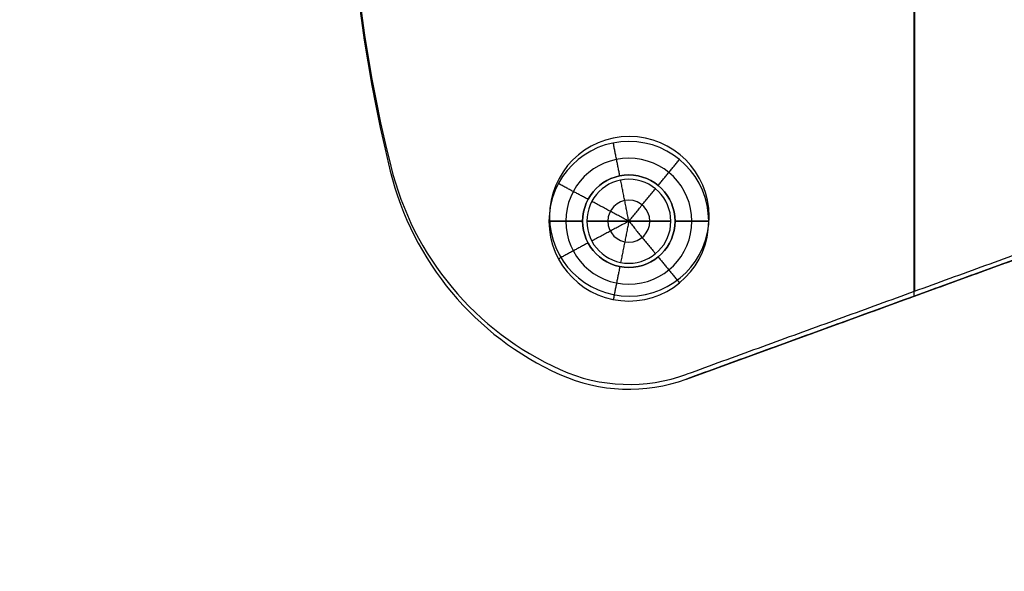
# Model space of a CAD drawing. Header units: millimetres. Extents: x -303 to 300, y -300 to 300.
# Tile 3 of 19: x -203 to -144, y -45 to -13. Entities that reach past the tile are written whole.
import ezdxf

# ---------------------------------------------------------------- set-up
doc = ezdxf.new("R2010")
doc.units = ezdxf.units.MM
doc.header["$MEASUREMENT"] = 0
doc.layers.add('Soround legs', color=7, linetype='Continuous', true_color=0x616161)
doc.layers.add('Soround table top', color=7, linetype='Continuous', true_color=0x4c7c50)

msp = doc.modelspace()

# ---------------------------------------------------------------- linework, layer by layer
at = {"layer": 'Soround legs'}
for p, q in [((-180.526, -21.627, 375.189), (-180.526, -21.627, 373.189)), ((-180.526, -21.627, 373.189), (-180.526, -21.627, 375.189)), ((-180.526, -21.627, 373.189), (-180.526, -21.627, 375.189)), ((-180.526, -21.627, 375.189), (-180.526, -21.627, 373.189)), ((-180.526, -21.627, 373.189), (-180.526, -21.627, 375.189)), ((-180.526, -21.627, 375.189), (-180.526, -21.627, 373.189)), ((-180.526, -21.627, 375.189), (-180.526, -21.627, 373.189)), ((-180.526, -21.627, 373.189), (-180.526, -21.627, 375.189)), ((-128.966, -21.656, 373.189), (-162.911, -34.011, 373.189)), ((-162.911, -34.011, 373.189), (-128.966, -21.656, 373.189)), ((-128.966, -21.656, 375.189), (-162.911, -34.011, 375.189)), ((-128.966, -21.656, 375.189), (-162.911, -34.011, 375.189)), ((-162.911, -34.011, 373.189), (-128.966, -21.656, 373.189)), ((-162.911, -34.011, 375.189), (-128.966, -21.656, 375.189)), ((-128.966, -21.656, 373.189), (-162.911, -34.011, 373.189)), ((-162.911, -34.011, 373.189), (-128.966, -21.656, 373.189)), ((-128.966, -21.656, 375.189), (-162.911, -34.011, 375.189)), ((-169.082, -24.614, 375.189), (-171.082, -24.614, 373.189)), ((-171.082, -24.614, 373.189), (-169.082, -24.614, 375.189)), ((-169.082, -24.614, 375.189), (-171.082, -24.614, 373.189)), ((-168.832, -24.614, 385.189), (-166.332, -24.614, 386.691)), ((-168.832, -24.614, 375.189), (-168.832, -24.614, 385.189)), ((-168.832, -24.614, 385.189), (-166.332, -24.614, 386.691)), ((-166.332, -24.614, 386.691), (-168.832, -24.614, 385.189)), ((-168.832, -24.614, 385.189), (-168.832, -24.614, 375.189)), ((-168.832, -24.614, 375.189), (-168.832, -24.614, 385.189)), ((-168.832, -24.614, 375.189), (-168.832, -24.614, 385.189)), ((-168.832, -24.614, 385.189), (-166.332, -24.614, 386.691)), ((-166.332, -24.614, 386.691), (-163.832, -24.614, 385.189)), ((-166.332, -24.614, 386.691), (-163.832, -24.614, 385.189)), ((-163.832, -24.614, 385.189), (-166.332, -24.614, 386.691)), ((-166.332, -24.614, 386.691), (-163.832, -24.614, 385.189)), ((-163.832, -24.614, 385.189), (-163.832, -24.614, 375.189)), ((-163.832, -24.614, 375.189), (-163.832, -24.614, 385.189)), ((-163.832, -24.614, 385.189), (-163.832, -24.614, 375.189)), ((-163.832, -24.614, 385.189), (-163.832, -24.614, 375.189)), ((-161.582, -24.614, 373.189), (-163.582, -24.614, 375.189)), ((-163.582, -24.614, 375.189), (-161.582, -24.614, 373.189)), ((-161.582, -24.614, 373.189), (-163.582, -24.614, 375.189)), ((-170.435, -33.733, 375.189), (-170.435, -33.733, 373.189)), ((-170.435, -33.733, 373.189), (-170.435, -33.733, 375.189)), ((-170.435, -33.733, 375.189), (-170.435, -33.733, 373.189)), ((-170.435, -33.733, 373.189), (-170.435, -33.733, 375.189)), ((-170.435, -33.733, 375.189), (-170.435, -33.733, 373.189)), ((-170.435, -33.733, 373.189), (-170.435, -33.733, 375.189)), ((-170.435, -33.733, 375.189), (-170.435, -33.733, 373.189)), ((-162.911, -34.011, 375.189), (-162.911, -34.011, 373.189)), ((-162.911, -34.011, 373.189), (-162.911, -34.011, 375.189)), ((-162.911, -34.011, 375.189), (-162.911, -34.011, 373.189)), ((-162.911, -34.011, 373.189), (-162.911, -34.011, 375.189))]:
    msp.add_line(p, q, dxfattribs=at)
msp.add_circle((-166.332, -24.614, 373.189), 2.75, dxfattribs=at)
for centre, radius, start, end in [((-95.569, -0.683, 375.189), 87.5, 166.15113, 193.84887), ((-95.569, -0.683, 373.189), 87.5, 166.15113, 193.84887), ((-95.569, -0.683, 374.189), 87.5, 166.15113, 193.84887), ((-95.569, -0.683, 373.189), 87.5, 166.15113, 193.84887), ((-95.569, -0.683, 375.189), 87.5, 166.15113, 193.84887), ((-95.569, -0.683, 374.189), 87.5, 166.15113, 193.84887), ((-95.569, -0.683, 375.189), 87.5, 166.15113, 193.84887), ((-95.569, -0.683, 375.189), 87.5, 166.15113, 193.84887), ((-95.569, -0.683, 373.189), 87.5, 166.15113, 193.84887), ((-95.569, -0.683, 373.189), 87.5, 166.15113, 193.84887), ((-95.569, -0.683, 373.189), 87.5, 166.15113, 193.84887), ((-95.569, -0.683, 373.189), 87.5, 166.15113, 193.84887), ((-95.569, -0.683, 373.189), 87.5, 166.15113, 193.84887), ((-95.569, -0.683, 375.189), 87.5, 166.15113, 193.84887), ((-95.569, -0.683, 373.189), 87.5, 166.15113, 193.84887), ((-95.569, -0.683, 373.189), 87.5, 166.15113, 193.84887), ((-95.569, -0.683, 373.189), 87.5, 166.15113, 193.84887), ((-95.569, -0.683, 373.189), 87.5, 166.15113, 193.84887), ((-95.569, -0.683, 373.189), 87.5, 166.15113, 193.84887), ((-95.569, -0.683, 375.189), 87.5, 166.15113, 193.84887), ((-95.569, -0.683, 375.189), 87.5, 166.15113, 193.84887), ((-95.569, -0.683, 375.189), 87.5, 166.15113, 193.84887), ((-95.569, -0.683, 375.189), 87.5, 166.15113, 193.84887), ((-95.569, -0.683, 375.189), 87.5, 166.15113, 193.84887), ((-95.569, -0.683, 375.189), 87.5, 166.15113, 193.84887), ((-166.332, -24.614, 373.189), 4.75, 0, 180), ((-166.332, -24.614, 373.189), 4.75, 0, 180), ((-166.332, -24.614, 373.189), 4.75, 0, 180), ((-166.332, -24.614, 373.189), 4.75, 0, 180), ((-166.332, -24.614, 374.189), 3.75, 0, 180), ((-163.049, -17.319, 375.189), 18, 193.84887, 245.77373), ((-163.049, -17.319, 373.189), 18, 193.84887, 245.77373), ((-163.049, -17.319, 374.189), 18, 193.84887, 245.77373), ((-163.049, -17.319, 373.189), 18, 193.84887, 245.77373), ((-163.049, -17.319, 375.189), 18, 193.84887, 245.77373), ((-163.049, -17.319, 374.189), 18, 193.84887, 245.77373), ((-163.049, -17.319, 375.189), 18, 193.84887, 245.77373), ((-163.049, -17.319, 375.189), 18, 193.84887, 245.77373), ((-163.049, -17.319, 373.189), 18, 193.84887, 245.77373), ((-163.049, -17.319, 375.189), 18, 193.84887, 245.77373), ((-163.049, -17.319, 373.189), 18, 193.84887, 245.77373), ((-163.049, -17.319, 373.189), 18, 193.84887, 245.77373), ((-163.049, -17.319, 373.189), 18, 193.84887, 245.77373), ((-163.049, -17.319, 373.189), 18, 193.84887, 245.77373), ((-163.049, -17.319, 373.189), 18, 193.84887, 245.77373), ((-163.049, -17.319, 373.189), 18, 193.84887, 245.77373), ((-163.049, -17.319, 375.189), 18, 193.84887, 245.77373), ((-163.049, -17.319, 373.189), 18, 193.84887, 245.77373), ((-163.049, -17.319, 373.189), 18, 193.84887, 245.77373), ((-163.049, -17.319, 373.189), 18, 193.84887, 245.77373), ((-163.049, -17.319, 375.189), 18, 193.84887, 245.77373), ((-163.049, -17.319, 375.189), 18, 193.84887, 245.77373), ((-163.049, -17.319, 375.189), 18, 193.84887, 245.77373), ((-163.049, -17.319, 375.189), 18, 193.84887, 245.77373), ((-163.049, -17.319, 375.189), 18, 193.84887, 245.77373), ((-166.332, -24.614, 375.189), 2.75, 0, 180), ((-166.332, -24.614, 375.189), 2.75, 0, 180), ((-166.332, -24.614, 375.189), 2.75, 0, 180), ((-166.332, -24.614, 375.189), 2.75, 0, 180), ((-166.332, -24.614, 375.189), 2.75, 0, 180), ((-166.332, -24.614, 375.189), 2.5, 0, 180), ((-166.332, -24.614, 385.189), 2.5, 0, 180), ((-166.332, -24.614, 380.189), 2.5, 0, 180), ((-166.332, -24.614, 375.189), 2.5, 0, 180), ((-166.332, -24.614, 385.189), 2.5, 0, 180), ((-166.332, -24.614, 375.189), 2.5, 0, 180), ((-166.332, -24.614, 385.189), 2.5, 0, 180), ((-166.332, -24.614, 385.189), 2.5, 0, 180), ((-166.332, -24.614, 385.189), 2.5, 0, 180), ((-166.332, -24.614, 385.189), 2.5, 0, 180), ((-166.332, -24.614, 375.189), 2.5, 0, 180), ((-166.332, -24.614, 375.189), 2.5, 0, 180), ((-166.332, -24.614, 375.189), 2.5, 0, 180), ((-166.332, -24.614, 385.94), 1.25, 0, 180), ((-166.332, -24.614, 373.189), 4.75, 180, 0), ((-166.332, -24.614, 373.189), 4.75, 180, 0), ((-166.332, -24.614, 373.189), 4.75, 180, 0), ((-166.332, -24.614, 373.189), 4.75, 180, 0), ((-166.332, -24.614, 373.189), 4.75, 180, 0), ((-166.332, -24.614, 374.189), 3.75, 180, 0), ((-166.332, -24.614, 375.189), 2.75, 180, 0), ((-166.332, -24.614, 375.189), 2.75, 180, 0), ((-166.332, -24.614, 375.189), 2.75, 180, 0), ((-166.332, -24.614, 375.189), 2.75, 180, 0), ((-166.332, -24.614, 375.189), 2.75, 180, 0), ((-166.332, -24.614, 375.189), 2.75, 180, 0), ((-166.332, -24.614, 375.189), 2.5, 180, 0), ((-166.332, -24.614, 375.189), 2.5, 180, 0), ((-166.332, -24.614, 385.189), 2.5, 180, 0), ((-166.332, -24.614, 380.189), 2.5, 180, 0), ((-166.332, -24.614, 385.189), 2.5, 180, 0), ((-166.332, -24.614, 385.189), 2.5, 180, 0), ((-166.332, -24.614, 385.189), 2.5, 180, 0), ((-166.332, -24.614, 385.189), 2.5, 180, 0), ((-166.332, -24.614, 385.189), 2.5, 180, 0), ((-166.332, -24.614, 375.189), 2.5, 180, 0), ((-166.332, -24.614, 375.189), 2.5, 180, 0), ((-166.332, -24.614, 375.189), 2.5, 180, 0), ((-166.332, -24.614, 375.189), 2.5, 180, 0), ((-166.332, -24.614, 385.94), 1.25, 180, 0), ((-166.332, -24.614, 375.189), 10, 245.77373, 290), ((-166.332, -24.614, 373.189), 10, 245.77373, 290), ((-166.332, -24.614, 374.189), 10, 245.77373, 290), ((-166.332, -24.614, 373.189), 10, 245.77373, 290), ((-166.332, -24.614, 375.189), 10, 245.77373, 290), ((-166.332, -24.614, 374.189), 10, 245.77373, 290), ((-166.332, -24.614, 375.189), 10, 245.77373, 290), ((-166.332, -24.614, 375.189), 10, 245.77373, 290), ((-166.332, -24.614, 373.189), 10, 245.77373, 290), ((-166.332, -24.614, 373.189), 10, 245.77373, 290), ((-166.332, -24.614, 375.189), 10, 245.77373, 290), ((-166.332, -24.614, 375.189), 10, 245.77373, 290), ((-166.332, -24.614, 375.189), 10, 245.77373, 290), ((-166.332, -24.614, 375.189), 10, 245.77373, 290), ((-166.332, -24.614, 375.189), 10, 245.77373, 290), ((-166.332, -24.614, 373.189), 10, 245.77373, 290), ((-166.332, -24.614, 373.189), 10, 245.77373, 290), ((-166.332, -24.614, 373.189), 10, 245.77373, 290), ((-166.332, -24.614, 373.189), 10, 245.77373, 290), ((-166.332, -24.614, 373.189), 10, 245.77373, 290), ((-166.332, -24.614, 373.189), 10, 245.77373, 290), ((-166.332, -24.614, 373.189), 10, 245.77373, 290), ((-166.332, -24.614, 375.189), 10, 245.77373, 290)]:
    msp.add_arc(centre, radius, start, end, dxfattribs=at)
for points in [[(-149.369, 27.716, 375.189), (-149.369, -0.683, 375.189), (-149.369, -29.082, 375.189)], [(-149.369, -8.942, 375.189), (-149.369, -19.012, 375.189), (-149.369, -29.082, 375.189)], [(-166.868, -21.917, 375.189), (-167.063, -20.936, 374.189), (-167.258, -19.955, 373.189)], [(-164.587, -22.488, 375.189), (-163.953, -21.715, 374.189), (-163.318, -20.942, 373.189)], [(-180.526, -21.627, 373.189), (-180.526, -21.627, 374.189), (-180.526, -21.627, 375.189)], [(-180.526, -21.627, 375.189), (-180.526, -21.627, 374.189), (-180.526, -21.627, 373.189)], [(-180.526, -21.627, 373.189), (-180.526, -21.627, 374.189), (-180.526, -21.627, 375.189)], [(-180.526, -21.627, 375.189), (-180.526, -21.627, 374.189), (-180.526, -21.627, 373.189)], [(-128.966, -21.656, 375.189), (-145.939, -27.834, 375.189), (-162.911, -34.011, 375.189)], [(-128.966, -21.656, 375.189), (-145.939, -27.834, 375.189), (-162.911, -34.011, 375.189)], [(-162.911, -34.011, 373.189), (-145.939, -27.834, 373.189), (-128.966, -21.656, 373.189)], [(-128.966, -21.656, 375.189), (-145.939, -27.834, 375.189), (-162.911, -34.011, 375.189)], [(-128.966, -21.656, 374.189), (-145.939, -27.834, 374.189), (-162.911, -34.011, 374.189)], [(-162.911, -34.011, 373.189), (-145.939, -27.834, 373.189), (-128.966, -21.656, 373.189)], [(-128.966, -21.656, 375.189), (-145.939, -27.834, 375.189), (-162.911, -34.011, 375.189)], [(-162.911, -34.011, 374.189), (-145.939, -27.834, 374.189), (-128.966, -21.656, 374.189)], [(-166.819, -22.162, 385.189), (-166.819, -22.162, 380.189), (-166.819, -22.162, 375.189)], [(-166.332, -24.614, 386.691), (-166.575, -23.388, 385.94), (-166.819, -22.162, 385.189)], [(-168.757, -23.318, 375.189), (-169.639, -22.846, 374.189), (-170.521, -22.375, 373.189)], [(-166.332, -24.614, 386.691), (-165.539, -23.648, 385.94), (-164.746, -22.682, 385.189)], [(-164.746, -22.682, 385.189), (-164.746, -22.682, 380.189), (-164.746, -22.682, 375.189)], [(-168.536, -23.436, 385.189), (-168.536, -23.436, 380.189), (-168.536, -23.436, 375.189)], [(-166.332, -24.614, 386.691), (-167.434, -24.025, 385.94), (-168.536, -23.436, 385.189)], [(-171.082, -24.614, 373.189), (-170.082, -24.614, 374.189), (-169.082, -24.614, 375.189)], [(-169.082, -24.614, 375.189), (-170.082, -24.614, 374.189), (-171.082, -24.614, 373.189)], [(-168.832, -24.614, 375.189), (-168.832, -24.614, 380.189), (-168.832, -24.614, 385.189)], [(-168.832, -24.614, 385.189), (-168.832, -24.614, 380.189), (-168.832, -24.614, 375.189)], [(-166.332, -24.614, 386.691), (-167.582, -24.614, 385.94), (-168.832, -24.614, 385.189)], [(-166.332, -24.614, 386.691), (-167.582, -24.614, 385.94), (-168.832, -24.614, 385.189)], [(-166.332, -24.614, 386.691), (-167.434, -25.203, 385.94), (-168.536, -25.793, 385.189)], [(-166.332, -24.614, 386.691), (-166.575, -25.84, 385.94), (-166.819, -27.066, 385.189)], [(-163.832, -24.614, 385.189), (-165.082, -24.614, 385.94), (-166.332, -24.614, 386.691)], [(-166.332, -24.614, 386.691), (-165.539, -25.58, 385.94), (-164.746, -26.547, 385.189)], [(-163.832, -24.614, 385.189), (-165.082, -24.614, 385.94), (-166.332, -24.614, 386.691)], [(-163.832, -24.614, 385.189), (-163.832, -24.614, 380.189), (-163.832, -24.614, 375.189)], [(-163.832, -24.614, 375.189), (-163.832, -24.614, 380.189), (-163.832, -24.614, 385.189)], [(-163.582, -24.614, 375.189), (-162.582, -24.614, 374.189), (-161.582, -24.614, 373.189)], [(-161.582, -24.614, 373.189), (-162.582, -24.614, 374.189), (-163.582, -24.614, 375.189)], [(-168.757, -25.91, 375.189), (-169.639, -26.382, 374.189), (-170.521, -26.853, 373.189)], [(-168.536, -25.793, 385.189), (-168.536, -25.793, 380.189), (-168.536, -25.793, 375.189)], [(-164.746, -26.547, 385.189), (-164.746, -26.547, 380.189), (-164.746, -26.547, 375.189)], [(-164.587, -26.74, 375.189), (-163.953, -27.513, 374.189), (-163.318, -28.286, 373.189)], [(-166.868, -27.311, 375.189), (-167.063, -28.292, 374.189), (-167.258, -29.273, 373.189)], [(-166.819, -27.066, 385.189), (-166.819, -27.066, 380.189), (-166.819, -27.066, 375.189)], [(-145.939, -27.834, 373.189), (-145.939, -27.834, 374.189), (-145.939, -27.834, 375.189)], [(-145.939, -27.834, 373.189), (-145.939, -27.834, 374.189), (-145.939, -27.834, 375.189)], [(-176.876, -28.843, 375.189), (-176.876, -28.843, 374.189), (-176.876, -28.843, 373.189)], [(-176.876, -28.843, 375.189), (-176.876, -28.843, 374.189), (-176.876, -28.843, 373.189)], [(-170.435, -33.733, 375.189), (-170.435, -33.733, 374.189), (-170.435, -33.733, 373.189)], [(-170.435, -33.733, 373.189), (-170.435, -33.733, 374.189), (-170.435, -33.733, 375.189)], [(-170.435, -33.733, 373.189), (-170.435, -33.733, 374.189), (-170.435, -33.733, 375.189)], [(-170.435, -33.733, 375.189), (-170.435, -33.733, 374.189), (-170.435, -33.733, 373.189)], [(-162.911, -34.011, 373.189), (-162.911, -34.011, 374.189), (-162.911, -34.011, 375.189)], [(-162.911, -34.011, 373.189), (-162.911, -34.011, 374.189), (-162.911, -34.011, 375.189)], [(-162.911, -34.011, 375.189), (-162.911, -34.011, 374.189), (-162.911, -34.011, 373.189)], [(-162.911, -34.011, 375.189), (-162.911, -34.011, 374.189), (-162.911, -34.011, 373.189)], [(-166.7, -34.607, 375.189), (-166.7, -34.607, 374.189), (-166.7, -34.607, 373.189)], [(-166.7, -34.607, 375.189), (-166.7, -34.607, 374.189), (-166.7, -34.607, 373.189)]]:
    msp.add_open_spline(points, degree=2, dxfattribs=at)
at = {"layer": 'Soround table top'}
msp.add_circle((-0.163, -0.396, 373.21), 300, dxfattribs=at)
for centre, radius, start, end in [((-95.544, -0.396, 373.21), 87.5, 166.15113, 193.84887), ((-95.544, -0.396, 373.21), 87.5, 166.15113, 193.84887), ((-0.163, -0.396, 379.21), 300, 180, 0), ((-0.163, -0.396, 379.21), 300, 180, 0), ((-0.163, -0.396, 373.21), 300, 180, 0), ((-0.163, -0.396, 373.21), 300, 180, 0), ((-0.163, -0.396, 379.21), 300, 180, 0), ((-0.163, -0.396, 373.21), 300, 180, 0), ((-0.163, -0.396, 379.21), 300, 180, 0), ((-0.163, -0.396, 373.21), 300, 180, 0), ((-0.163, -0.396, 376.21), 300, 180, 0), ((-0.163, -0.396, 385.71), 293.5, 180, 0), ((-0.163, -0.396, 392.21), 287, 180, 360), ((-0.163, -0.396, 392.21), 287, 180, 360), ((-0.163, -0.396, 392.21), 287, 180, 360), ((-0.163, -0.396, 392.21), 287, 180, 360), ((-166.306, -24.327, 373.21), 4.75, 0, 180), ((-163.023, -17.032, 373.21), 18, 193.84887, 245.77373), ((-163.023, -17.032, 373.21), 18, 193.84887, 245.77373), ((-166.306, -24.327, 373.21), 4.75, 180, 0), ((-166.306, -24.327, 373.21), 10, 245.77373, 290), ((-166.306, -24.327, 373.21), 10, 245.77373, 290)]:
    msp.add_arc(centre, radius, start, end, dxfattribs=at)
for points in [[(-149.344, -8.656, 373.21), (-149.344, -18.725, 373.21), (-149.344, -28.795, 373.21)], [(-128.941, -21.369, 373.21), (-145.914, -27.547, 373.21), (-162.886, -33.724, 373.21)], [(-128.941, -21.369, 373.21), (-145.914, -27.547, 373.21), (-162.886, -33.724, 373.21)]]:
    msp.add_open_spline(points, degree=2, dxfattribs=at)

doc.saveas('drawing.dxf')
